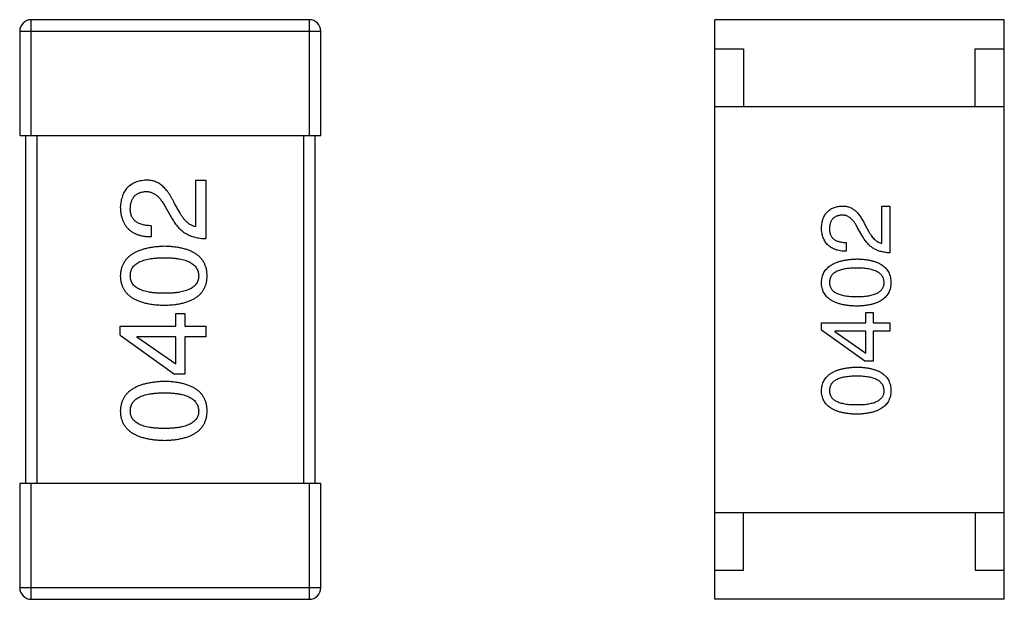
# Model space of a CAD drawing. Header units: millimetres. Extents: x 72 to 239, y 133 to 319.
# Tile 196 of 240: x 139.82 to 141.52, y 283.12 to 284.12. Entities that reach past the tile are written whole.
import ezdxf

# ---------------------------------------------------------------- set-up
doc = ezdxf.new("R2010")
doc.units = ezdxf.units.MM
doc.header["$LTSCALE"] = 5
doc.layers.get('0').update_dxf_attribs({"linetype": 'CONTINUOUS'})

msp = doc.modelspace()

# ---------------------------------------------------------------- linework, layer by layer
for p, q in [((139.8383, 283.9229), (139.8383, 284.1229)), ((140.3183, 284.1229), (139.8383, 284.1229)), ((140.3183, 284.1229), (140.3183, 283.9229)), ((141.0182, 283.1229), (141.0182, 284.1229)), ((141.5182, 284.1229), (141.0182, 284.1229)), ((141.5182, 283.1229), (141.5182, 284.1229)), ((139.8183, 284.1029), (139.8183, 283.9229)), ((139.8183, 284.1029), (140.3383, 284.1029)), ((140.3383, 283.9229), (140.3383, 284.1029)), ((141.0182, 284.0729), (141.0682, 284.0729)), ((141.0682, 284.0729), (141.0682, 283.9729)), ((141.4682, 283.9729), (141.4682, 284.0729)), ((141.4682, 284.0729), (141.5182, 284.0729)), ((141.0182, 283.9729), (141.5182, 283.9729)), ((139.8183, 283.9229), (140.3383, 283.9229)), ((139.8283, 283.9229), (139.8283, 283.3229)), ((139.8483, 283.3229), (139.8483, 283.9229)), ((140.3083, 283.9229), (140.3083, 283.3229)), ((140.3283, 283.3229), (140.3283, 283.9229)), ((140.1223, 283.7657), (140.1223, 283.846)), ((140.1223, 283.846), (140.1396, 283.846)), ((140.1396, 283.846), (140.1396, 283.7452)), ((140.0945, 283.7903), (140.0855, 283.8059)), ((140.0699, 283.7993), (140.0814, 283.7796)), ((141.3068, 283.7371), (141.3068, 283.8014)), ((141.3068, 283.8014), (141.3206, 283.8014)), ((141.3206, 283.8014), (141.3206, 283.7207)), ((140.0453, 283.7673), (140.0453, 283.7485)), ((141.274, 283.7483), (141.2648, 283.764)), ((141.2773, 283.7693), (141.2845, 283.7568)), ((141.2452, 283.7384), (141.2452, 283.7234)), ((140.0879, 283.594), (140.0879, 283.6162)), ((140.0879, 283.6162), (140.1035, 283.6162)), ((140.1035, 283.6162), (140.1035, 283.594)), ((141.2793, 283.5998), (141.2793, 283.6175)), ((141.2793, 283.6175), (141.2917, 283.6175)), ((141.2917, 283.6175), (141.2917, 283.5998)), ((139.992, 283.5784), (139.992, 283.594)), ((139.992, 283.594), (140.0879, 283.594)), ((140.1035, 283.594), (140.1396, 283.594)), ((140.1396, 283.594), (140.1396, 283.576)), ((141.2026, 283.5873), (141.2026, 283.5998)), ((141.2026, 283.5998), (141.2793, 283.5998)), ((141.2773, 283.5336), (141.2026, 283.5873)), ((141.2255, 283.5854), (141.2255, 283.5847)), ((141.2793, 283.5854), (141.2255, 283.5854)), ((141.2255, 283.5847), (141.2793, 283.5473)), ((141.2793, 283.5473), (141.2793, 283.5854)), ((141.2917, 283.5998), (141.3206, 283.5998)), ((141.2917, 283.5854), (141.2917, 283.5336)), ((141.3206, 283.5854), (141.2917, 283.5854)), ((141.3206, 283.5998), (141.3206, 283.5854)), ((139.992, 283.5784), (140.0855, 283.5112)), ((140.0207, 283.576), (140.0207, 283.5752)), ((140.0879, 283.576), (140.0207, 283.576)), ((140.0879, 283.5284), (140.0207, 283.5752)), ((140.0879, 283.5284), (140.0879, 283.576)), ((140.1035, 283.576), (140.1035, 283.5112)), ((140.1396, 283.576), (140.1035, 283.576)), ((141.2917, 283.5336), (141.2773, 283.5336)), ((140.1035, 283.5112), (140.0855, 283.5112)), ((139.8183, 283.3229), (139.8183, 283.1429)), ((140.3383, 283.3229), (139.8183, 283.3229)), ((139.8383, 283.1229), (139.8383, 283.3229)), ((140.3183, 283.3229), (140.3183, 283.1229)), ((140.3383, 283.1429), (140.3383, 283.3229)), ((141.0182, 283.2729), (141.5182, 283.2729)), ((141.0682, 283.1729), (141.0682, 283.2729)), ((141.4682, 283.2729), (141.4682, 283.1729)), ((141.0182, 283.1729), (141.0682, 283.1729)), ((141.4682, 283.1729), (141.5182, 283.1729)), ((140.3383, 283.1429), (139.8183, 283.1429)), ((139.8383, 283.1229), (140.3183, 283.1229)), ((141.5182, 283.1229), (141.0182, 283.1229))]:
    msp.add_line(p, q)
for centre, start, end in [((139.8383, 284.1029), 90, 180), ((140.3183, 284.1029), 0, 90), ((139.8383, 283.1429), 180, 270), ((140.3183, 283.1429), 270, 0)]:
    msp.add_arc(centre, 0.02, start, end)
for points, knots in [([(140.0363, 283.846), (140.0346, 283.8459), (140.0313, 283.8456), (140.0265, 283.8448), (140.022, 283.8437), (140.0179, 283.8423), (140.014, 283.8405), (140.0104, 283.8384), (140.0072, 283.8359), (140.0042, 283.8332), (140.0016, 283.8301), (139.9993, 283.8266), (139.9973, 283.8229), (139.9956, 283.8188), (139.9943, 283.8144), (139.9931, 283.8096), (139.9924, 283.8046), (139.9921, 283.8011), (139.992, 283.7993)], [0, 0, 0, 0, 0.070688, 0.137741, 0.201612, 0.262778, 0.321223, 0.378455, 0.434411, 0.490146, 0.546362, 0.603392, 0.662208, 0.723401, 0.787372, 0.85442, 0.925153, 1, 1, 1, 1]), ([(140.0855, 283.8059), (140.0847, 283.8076), (140.0831, 283.8109), (140.0806, 283.8156), (140.0781, 283.82), (140.0754, 283.824), (140.0726, 283.8277), (140.0698, 283.8311), (140.0668, 283.8341), (140.0638, 283.8368), (140.0607, 283.8392), (140.0575, 283.8412), (140.0541, 283.8428), (140.0507, 283.8442), (140.0472, 283.8452), (140.0437, 283.8458), (140.04, 283.8461), (140.0375, 283.8461), (140.0363, 283.846)], [0, 0, 0, 0, 0.082731, 0.161257, 0.236138, 0.307554, 0.375712, 0.440848, 0.502916, 0.562567, 0.619798, 0.675716, 0.73039, 0.78386, 0.837315, 0.890547, 0.944917, 1, 1, 1, 1]), ([(140.0092, 283.7968), (140.0093, 283.798), (140.0094, 283.8002), (140.0097, 283.8034), (140.0104, 283.8063), (140.0111, 283.8091), (140.0121, 283.8117), (140.0132, 283.8141), (140.0146, 283.8162), (140.0161, 283.8182), (140.0179, 283.8199), (140.0198, 283.8215), (140.022, 283.8228), (140.0243, 283.824), (140.0268, 283.8248), (140.0295, 283.8256), (140.0324, 283.8261), (140.0344, 283.8263), (140.0355, 283.8264)], [0, 0, 0, 0, 0.076112, 0.148436, 0.216883, 0.281466, 0.34298, 0.402356, 0.459881, 0.51546, 0.571111, 0.62658, 0.683162, 0.741007, 0.801404, 0.863825, 0.930544, 1, 1, 1, 1]), ([(140.0355, 283.8264), (140.0363, 283.8264), (140.0379, 283.8265), (140.0403, 283.8263), (140.0427, 283.8259), (140.045, 283.8253), (140.0473, 283.8244), (140.0496, 283.8233), (140.0518, 283.822), (140.0539, 283.8204), (140.0561, 283.8186), (140.0582, 283.8165), (140.0602, 283.8142), (140.0623, 283.8117), (140.0642, 283.809), (140.0662, 283.806), (140.0681, 283.8027), (140.0693, 283.8005), (140.0699, 283.7993)], [0, 0, 0, 0, 0.052237, 0.103888, 0.155485, 0.207395, 0.259864, 0.31356, 0.369176, 0.4266, 0.486836, 0.550048, 0.61567, 0.685271, 0.75824, 0.834614, 0.915635, 1, 1, 1, 1]), ([(139.992, 283.7993), (139.9921, 283.7973), (139.9923, 283.7934), (139.9931, 283.7877), (139.9943, 283.7824), (139.9959, 283.7774), (139.9978, 283.7729), (140.0002, 283.7687), (140.0029, 283.7649), (140.0061, 283.7615), (140.0097, 283.7585), (140.0136, 283.7559), (140.0179, 283.7537), (140.0226, 283.7519), (140.0277, 283.7504), (140.0333, 283.7494), (140.0391, 283.7487), (140.0432, 283.7486), (140.0453, 283.7485)], [0, 0, 0, 0, 0.07282, 0.141057, 0.2062, 0.267672, 0.326735, 0.383519, 0.439188, 0.494454, 0.549628, 0.605958, 0.66397, 0.72402, 0.787502, 0.854127, 0.925065, 1, 1, 1, 1]), ([(140.0453, 283.7673), (140.0438, 283.7674), (140.041, 283.7675), (140.0369, 283.7679), (140.0331, 283.7685), (140.0296, 283.7694), (140.0263, 283.7705), (140.0233, 283.7718), (140.0206, 283.7733), (140.0182, 283.7751), (140.0161, 283.777), (140.0142, 283.7792), (140.0127, 283.7816), (140.0114, 283.7842), (140.0104, 283.7871), (140.0097, 283.7902), (140.0093, 283.7934), (140.0093, 283.7957), (140.0092, 283.7968)], [0, 0, 0, 0, 0.082594, 0.15978, 0.232961, 0.301462, 0.365595, 0.426678, 0.484662, 0.540809, 0.595146, 0.648401, 0.702272, 0.757102, 0.813447, 0.872233, 0.934055, 1, 1, 1, 1]), ([(140.1223, 283.7657), (140.121, 283.766), (140.1184, 283.7665), (140.1147, 283.7681), (140.111, 283.7703), (140.1074, 283.7731), (140.104, 283.7765), (140.1007, 283.7805), (140.0974, 283.7852), (140.0955, 283.7885), (140.0945, 283.7903)], [0, 0, 0, 0, 0.103034, 0.208166, 0.318255, 0.434664, 0.559728, 0.695394, 0.841708, 1, 1, 1, 1]), ([(141.2026, 283.764), (141.2027, 283.7655), (141.2029, 283.7682), (141.2035, 283.7723), (141.2043, 283.7761), (141.2054, 283.7796), (141.2068, 283.7829), (141.2084, 283.7859), (141.2102, 283.7886), (141.2123, 283.7911), (141.2147, 283.7933), (141.2173, 283.7953), (141.2201, 283.797), (141.2232, 283.7984), (141.2266, 283.7995), (141.2301, 283.8004), (141.234, 283.8011), (141.2366, 283.8013), (141.238, 283.8014)], [0, 0, 0, 0, 0.074847, 0.14558, 0.212628, 0.276599, 0.337792, 0.396608, 0.453638, 0.509854, 0.565589, 0.621545, 0.678777, 0.737222, 0.798388, 0.862259, 0.929312, 1, 1, 1, 1]), ([(141.238, 283.8014), (141.239, 283.8014), (141.2409, 283.8015), (141.2439, 283.8012), (141.2467, 283.8007), (141.2495, 283.7999), (141.2523, 283.7989), (141.2549, 283.7975), (141.2575, 283.7959), (141.26, 283.794), (141.2624, 283.7919), (141.2648, 283.7895), (141.267, 283.7868), (141.2693, 283.7838), (141.2714, 283.7806), (141.2735, 283.777), (141.2755, 283.7733), (141.2767, 283.7706), (141.2773, 283.7693)], [0, 0, 0, 0, 0.055083, 0.109453, 0.162685, 0.21614, 0.26961, 0.324284, 0.380202, 0.437433, 0.497084, 0.559152, 0.624288, 0.692446, 0.763862, 0.838743, 0.917269, 1, 1, 1, 1]), ([(140.0814, 283.7796), (140.0821, 283.7783), (140.0836, 283.7756), (140.0862, 283.7718), (140.0888, 283.7682), (140.0917, 283.7649), (140.0947, 283.7618), (140.098, 283.759), (140.1013, 283.7565), (140.1049, 283.7542), (140.1086, 283.7521), (140.1125, 283.7504), (140.1166, 283.7488), (140.1209, 283.7476), (140.1253, 283.7466), (140.1299, 283.7459), (140.1347, 283.7454), (140.1379, 283.7453), (140.1396, 283.7452)], [0, 0, 0, 0, 0.065828, 0.130094, 0.192451, 0.254037, 0.313974, 0.373757, 0.433048, 0.492243, 0.551902, 0.611758, 0.672678, 0.734814, 0.798569, 0.863693, 0.930488, 1, 1, 1, 1]), ([(141.2373, 283.7857), (141.2365, 283.7856), (141.2349, 283.7855), (141.2326, 283.7851), (141.2304, 283.7845), (141.2284, 283.7837), (141.2265, 283.7828), (141.2248, 283.7818), (141.2233, 283.7805), (141.2218, 283.7791), (141.2206, 283.7775), (141.2195, 283.7758), (141.2186, 283.7739), (141.2178, 283.7719), (141.2172, 283.7696), (141.2167, 283.7673), (141.2165, 283.7647), (141.2164, 283.763), (141.2163, 283.7621)], [0, 0, 0, 0, 0.069456, 0.136175, 0.198596, 0.258993, 0.316838, 0.37342, 0.428889, 0.48454, 0.540119, 0.597644, 0.65702, 0.718534, 0.783117, 0.851564, 0.923888, 1, 1, 1, 1]), ([(141.2648, 283.764), (141.2644, 283.765), (141.2634, 283.7668), (141.2619, 283.7694), (141.2603, 283.7717), (141.2588, 283.774), (141.2571, 283.776), (141.2555, 283.7778), (141.2538, 283.7795), (141.2521, 283.7809), (141.2504, 283.7822), (141.2486, 283.7833), (141.2468, 283.7841), (141.245, 283.7849), (141.2431, 283.7853), (141.2412, 283.7856), (141.2392, 283.7858), (141.238, 283.7857), (141.2373, 283.7857)], [0, 0, 0, 0, 0.084365, 0.165386, 0.24176, 0.314729, 0.38433, 0.449952, 0.513164, 0.5734, 0.630824, 0.68644, 0.740136, 0.792605, 0.844515, 0.896112, 0.947763, 1, 1, 1, 1]), ([(141.2452, 283.7234), (141.2435, 283.7234), (141.2403, 283.7235), (141.2355, 283.7241), (141.2311, 283.7249), (141.2271, 283.7261), (141.2233, 283.7275), (141.2198, 283.7293), (141.2167, 283.7314), (141.2138, 283.7338), (141.2113, 283.7365), (141.2091, 283.7396), (141.2072, 283.7429), (141.2056, 283.7465), (141.2044, 283.7505), (141.2034, 283.7547), (141.2028, 283.7593), (141.2026, 283.7624), (141.2026, 283.764)], [0, 0, 0, 0, 0.074935, 0.145873, 0.212498, 0.27598, 0.33603, 0.394042, 0.450372, 0.505546, 0.560812, 0.616481, 0.673265, 0.732328, 0.7938, 0.858943, 0.92718, 1, 1, 1, 1]), ([(141.2163, 283.7621), (141.2163, 283.7611), (141.2164, 283.7593), (141.2167, 283.7567), (141.2173, 283.7543), (141.2181, 283.752), (141.2191, 283.7499), (141.2203, 283.7479), (141.2218, 283.7462), (141.2235, 283.7446), (141.2254, 283.7432), (141.2276, 283.742), (141.23, 283.741), (141.2326, 283.7401), (141.2354, 283.7394), (141.2385, 283.7389), (141.2418, 283.7386), (141.244, 283.7385), (141.2452, 283.7384)], [0, 0, 0, 0, 0.065945, 0.127767, 0.186553, 0.242898, 0.297728, 0.351599, 0.404854, 0.459191, 0.515338, 0.573322, 0.634405, 0.698538, 0.767039, 0.84022, 0.917406, 1, 1, 1, 1]), ([(141.2845, 283.7568), (141.2853, 283.7554), (141.2869, 283.7527), (141.2895, 283.749), (141.2921, 283.7458), (141.2949, 283.743), (141.2977, 283.7408), (141.3007, 283.7391), (141.3037, 283.7378), (141.3058, 283.7373), (141.3068, 283.7371)], [0, 0, 0, 0, 0.158292, 0.304606, 0.440272, 0.565336, 0.681745, 0.791834, 0.896966, 1, 1, 1, 1]), ([(141.3206, 283.7207), (141.3193, 283.7208), (141.3167, 283.7209), (141.3129, 283.7213), (141.3092, 283.7219), (141.3056, 283.7227), (141.3022, 283.7237), (141.299, 283.7249), (141.2958, 283.7263), (141.2929, 283.7279), (141.29, 283.7297), (141.2873, 283.7318), (141.2847, 283.734), (141.2823, 283.7365), (141.28, 283.7391), (141.2779, 283.742), (141.2758, 283.745), (141.2746, 283.7472), (141.274, 283.7483)], [0, 0, 0, 0, 0.069512, 0.136307, 0.201431, 0.265186, 0.327322, 0.388242, 0.448098, 0.507757, 0.566952, 0.626243, 0.686026, 0.745963, 0.807549, 0.869906, 0.934172, 1, 1, 1, 1]), ([(140.0682, 283.7319), (140.0652, 283.7318), (140.0594, 283.7315), (140.0509, 283.7307), (140.043, 283.7295), (140.0356, 283.7279), (140.0289, 283.726), (140.0226, 283.7238), (140.017, 283.7211), (140.0119, 283.7181), (140.0074, 283.7147), (140.0034, 283.711), (140.0001, 283.7069), (139.9973, 283.7024), (139.9951, 283.6976), (139.9934, 283.6924), (139.9924, 283.6869), (139.9921, 283.683), (139.992, 283.6811)], [0, 0, 0, 0, 0.088475, 0.171606, 0.249595, 0.322626, 0.391327, 0.455765, 0.516374, 0.573675, 0.628522, 0.681161, 0.732559, 0.783563, 0.83504, 0.887639, 0.942585, 1, 1, 1, 1]), ([(140.142, 283.6811), (140.1419, 283.6831), (140.1417, 283.687), (140.1408, 283.6926), (140.1393, 283.6978), (140.1372, 283.7027), (140.1345, 283.7073), (140.1313, 283.7114), (140.1275, 283.7152), (140.1232, 283.7185), (140.1182, 283.7215), (140.1127, 283.7241), (140.1067, 283.7264), (140.1001, 283.7282), (140.0929, 283.7297), (140.0852, 283.7308), (140.0769, 283.7316), (140.0712, 283.7318), (140.0682, 283.7319)], [0, 0, 0, 0, 0.059134, 0.115603, 0.169236, 0.221572, 0.273254, 0.32474, 0.377319, 0.431815, 0.488555, 0.548609, 0.612242, 0.680182, 0.75251, 0.829782, 0.91231, 1, 1, 1, 1]), ([(140.0092, 283.6811), (140.0093, 283.6823), (140.0094, 283.6848), (140.01, 283.6884), (140.0112, 283.6917), (140.0128, 283.6948), (140.015, 283.6976), (140.0175, 283.7002), (140.0206, 283.7025), (140.024, 283.7046), (140.028, 283.7064), (140.0324, 283.708), (140.0372, 283.7093), (140.0425, 283.7104), (140.0483, 283.7112), (140.0545, 283.7118), (140.0612, 283.7122), (140.0659, 283.7122), (140.0682, 283.7122)], [0, 0, 0, 0, 0.050604, 0.098688, 0.145699, 0.191791, 0.238625, 0.286717, 0.337546, 0.391814, 0.449755, 0.512106, 0.579685, 0.652048, 0.730262, 0.814146, 0.904281, 1, 1, 1, 1]), ([(140.0682, 283.7122), (140.0706, 283.7122), (140.0751, 283.7122), (140.0818, 283.7118), (140.0879, 283.7112), (140.0936, 283.7104), (140.0989, 283.7093), (140.1037, 283.708), (140.1081, 283.7064), (140.112, 283.7046), (140.1155, 283.7025), (140.1186, 283.7002), (140.1212, 283.6976), (140.1233, 283.6948), (140.125, 283.6917), (140.1263, 283.6884), (140.127, 283.6848), (140.1272, 283.6823), (140.1273, 283.6811)], [0, 0, 0, 0, 0.094834, 0.184067, 0.267029, 0.344713, 0.417334, 0.484367, 0.546941, 0.604717, 0.65953, 0.710539, 0.759381, 0.806382, 0.853027, 0.900623, 0.949121, 1, 1, 1, 1]), ([(141.2026, 283.6695), (141.2026, 283.671), (141.2028, 283.6741), (141.2037, 283.6785), (141.205, 283.6827), (141.2068, 283.6865), (141.209, 283.6901), (141.2117, 283.6934), (141.2149, 283.6964), (141.2185, 283.6991), (141.2225, 283.7015), (141.2271, 283.7036), (141.232, 283.7054), (141.2375, 283.7069), (141.2433, 283.7081), (141.2497, 283.7091), (141.2564, 283.7098), (141.2611, 283.71), (141.2635, 283.7101)], [0, 0, 0, 0, 0.057415, 0.112361, 0.16496, 0.216437, 0.267441, 0.318839, 0.371478, 0.426325, 0.483626, 0.544235, 0.608673, 0.677374, 0.750405, 0.828394, 0.911525, 1, 1, 1, 1]), ([(141.2635, 283.7101), (141.2659, 283.71), (141.2705, 283.7099), (141.2771, 283.7093), (141.2833, 283.7084), (141.289, 283.7072), (141.2943, 283.7057), (141.2991, 283.7039), (141.3035, 283.7018), (141.3075, 283.6994), (141.311, 283.6967), (141.314, 283.6937), (141.3166, 283.6904), (141.3187, 283.6868), (141.3204, 283.6829), (141.3216, 283.6787), (141.3223, 283.6741), (141.3225, 283.671), (141.3226, 283.6695)], [0, 0, 0, 0, 0.08769, 0.170218, 0.24749, 0.319818, 0.387758, 0.451391, 0.511445, 0.568185, 0.622681, 0.67526, 0.726746, 0.778428, 0.830764, 0.884397, 0.940866, 1, 1, 1, 1]), ([(141.2635, 283.6944), (141.2616, 283.6944), (141.2579, 283.6943), (141.2526, 283.694), (141.2476, 283.6935), (141.243, 283.6929), (141.2387, 283.692), (141.2348, 283.691), (141.2313, 283.6897), (141.2282, 283.6882), (141.2254, 283.6866), (141.2229, 283.6847), (141.2209, 283.6826), (141.2192, 283.6804), (141.2179, 283.6779), (141.217, 283.6753), (141.2164, 283.6724), (141.2164, 283.6705), (141.2163, 283.6695)], [0, 0, 0, 0, 0.095719, 0.185854, 0.269738, 0.347952, 0.420315, 0.487894, 0.550245, 0.608186, 0.662454, 0.713283, 0.761375, 0.808209, 0.854301, 0.901312, 0.949396, 1, 1, 1, 1]), ([(141.3107, 283.6695), (141.3107, 283.6705), (141.3106, 283.6724), (141.3099, 283.6753), (141.3089, 283.6779), (141.3076, 283.6804), (141.3059, 283.6827), (141.3038, 283.6847), (141.3014, 283.6866), (141.2986, 283.6882), (141.2954, 283.6897), (141.2919, 283.6909), (141.2881, 283.692), (141.2838, 283.6929), (141.2793, 283.6935), (141.2743, 283.694), (141.2691, 283.6943), (141.2654, 283.6944), (141.2635, 283.6944)], [0, 0, 0, 0, 0.050879, 0.099377, 0.146973, 0.193618, 0.240619, 0.289461, 0.34047, 0.395283, 0.453059, 0.515633, 0.582666, 0.655287, 0.732971, 0.815933, 0.905166, 1, 1, 1, 1]), ([(139.992, 283.6811), (139.9921, 283.6791), (139.9923, 283.6752), (139.9932, 283.6696), (139.9948, 283.6643), (139.997, 283.6594), (139.9997, 283.6549), (140.0031, 283.6508), (140.007, 283.647), (140.0115, 283.6437), (140.0166, 283.6407), (140.0223, 283.6381), (140.0285, 283.6358), (140.0353, 283.634), (140.0427, 283.6324), (140.0507, 283.6313), (140.0593, 283.6306), (140.0652, 283.6304), (140.0682, 283.6303)], [0, 0, 0, 0, 0.057911, 0.113262, 0.165956, 0.217443, 0.268511, 0.319665, 0.372, 0.426129, 0.483365, 0.543779, 0.607756, 0.676562, 0.749704, 0.827713, 0.911177, 1, 1, 1, 1]), ([(140.0682, 283.6508), (140.0659, 283.6508), (140.0612, 283.6508), (140.0546, 283.6512), (140.0483, 283.6518), (140.0425, 283.6526), (140.0372, 283.6537), (140.0324, 283.6549), (140.028, 283.6565), (140.024, 283.6582), (140.0205, 283.6602), (140.0175, 283.6625), (140.015, 283.665), (140.0128, 283.6677), (140.0112, 283.6708), (140.01, 283.674), (140.0094, 283.6775), (140.0093, 283.6799), (140.0092, 283.6811)], [0, 0, 0, 0, 0.096452, 0.187278, 0.271765, 0.350519, 0.423437, 0.491321, 0.554011, 0.612224, 0.666281, 0.717003, 0.764884, 0.811423, 0.856783, 0.902993, 0.950236, 1, 1, 1, 1]), ([(140.1273, 283.6811), (140.1272, 283.6799), (140.1271, 283.6775), (140.1264, 283.674), (140.1253, 283.6707), (140.1236, 283.6678), (140.1215, 283.665), (140.119, 283.6625), (140.1159, 283.6602), (140.1124, 283.6582), (140.1085, 283.6565), (140.1041, 283.6549), (140.0992, 283.6537), (140.0939, 283.6526), (140.0882, 283.6518), (140.0819, 283.6512), (140.0752, 283.6508), (140.0706, 283.6508), (140.0682, 283.6508)], [0, 0, 0, 0, 0.049766, 0.097012, 0.143225, 0.188786, 0.235079, 0.282962, 0.333687, 0.387747, 0.445963, 0.508657, 0.576545, 0.649868, 0.72822, 0.812712, 0.903543, 1, 1, 1, 1]), ([(140.0682, 283.6303), (140.0712, 283.6304), (140.0769, 283.6306), (140.0852, 283.6313), (140.0929, 283.6324), (140.1001, 283.634), (140.1067, 283.6358), (140.1127, 283.6381), (140.1182, 283.6407), (140.1231, 283.6437), (140.1275, 283.647), (140.1313, 283.6508), (140.1345, 283.6549), (140.1372, 283.6594), (140.1393, 283.6643), (140.1408, 283.6696), (140.1417, 283.6752), (140.1419, 283.6791), (140.142, 283.6811)], [0, 0, 0, 0, 0.087693, 0.170223, 0.247496, 0.319826, 0.387768, 0.451403, 0.511459, 0.568358, 0.622671, 0.675251, 0.726739, 0.778422, 0.830759, 0.884394, 0.940865, 1, 1, 1, 1]), ([(141.2635, 283.6288), (141.2611, 283.6289), (141.2564, 283.629), (141.2495, 283.6296), (141.2431, 283.6305), (141.2372, 283.6317), (141.2318, 283.6332), (141.2268, 283.635), (141.2222, 283.6371), (141.2181, 283.6395), (141.2145, 283.6422), (141.2114, 283.6452), (141.2087, 283.6485), (141.2065, 283.6521), (141.2048, 283.656), (141.2035, 283.6602), (141.2028, 283.6648), (141.2026, 283.6679), (141.2026, 283.6695)], [0, 0, 0, 0, 0.088823, 0.172287, 0.250296, 0.323438, 0.392244, 0.456221, 0.516635, 0.573871, 0.628, 0.680335, 0.731489, 0.782557, 0.834044, 0.886738, 0.942089, 1, 1, 1, 1]), ([(141.2163, 283.6695), (141.2164, 283.6685), (141.2164, 283.6666), (141.217, 283.6638), (141.2179, 283.6612), (141.2192, 283.6588), (141.2209, 283.6566), (141.2229, 283.6546), (141.2254, 283.6528), (141.2282, 283.6512), (141.2313, 283.6497), (141.2348, 283.6485), (141.2387, 283.6475), (141.243, 283.6466), (141.2476, 283.646), (141.2526, 283.6455), (141.2579, 283.6452), (141.2616, 283.6452), (141.2635, 283.6452)], [0, 0, 0, 0, 0.049764, 0.097007, 0.143217, 0.188577, 0.235116, 0.282997, 0.333719, 0.387776, 0.445989, 0.508679, 0.576563, 0.649481, 0.728235, 0.812722, 0.903548, 1, 1, 1, 1]), ([(141.2635, 283.6452), (141.2654, 283.6452), (141.2691, 283.6452), (141.2745, 283.6455), (141.2795, 283.646), (141.2841, 283.6466), (141.2883, 283.6475), (141.2922, 283.6485), (141.2957, 283.6497), (141.2989, 283.6512), (141.3017, 283.6528), (141.3041, 283.6546), (141.3062, 283.6566), (141.3078, 283.6588), (141.3092, 283.6612), (141.3101, 283.6638), (141.3106, 283.6666), (141.3107, 283.6685), (141.3107, 283.6695)], [0, 0, 0, 0, 0.096457, 0.187288, 0.27178, 0.350132, 0.423455, 0.491343, 0.554037, 0.612253, 0.666313, 0.717038, 0.764921, 0.811214, 0.856775, 0.902988, 0.950234, 1, 1, 1, 1]), ([(141.3226, 283.6695), (141.3225, 283.6679), (141.3223, 283.6648), (141.3216, 283.6603), (141.3204, 283.6561), (141.3187, 283.6521), (141.3166, 283.6485), (141.314, 283.6452), (141.311, 283.6422), (141.3075, 283.6395), (141.3035, 283.6371), (141.2991, 283.635), (141.2943, 283.6332), (141.289, 283.6317), (141.2833, 283.6305), (141.2771, 283.6296), (141.2705, 283.629), (141.2659, 283.6289), (141.2635, 283.6288)], [0, 0, 0, 0, 0.059135, 0.115606, 0.169241, 0.221578, 0.273261, 0.324749, 0.377329, 0.431642, 0.488541, 0.548597, 0.612232, 0.680174, 0.752504, 0.829777, 0.912307, 1, 1, 1, 1]), ([(141.2026, 283.4829), (141.2026, 283.4845), (141.2028, 283.4876), (141.2037, 283.492), (141.205, 283.4961), (141.2068, 283.5), (141.209, 283.5036), (141.2117, 283.5069), (141.2149, 283.5098), (141.2185, 283.5125), (141.2225, 283.515), (141.2271, 283.5171), (141.232, 283.5189), (141.2375, 283.5204), (141.2433, 283.5216), (141.2497, 283.5226), (141.2564, 283.5233), (141.2611, 283.5235), (141.2635, 283.5236)], [0, 0, 0, 0, 0.057415, 0.112361, 0.16496, 0.216437, 0.267441, 0.318839, 0.371478, 0.426325, 0.483626, 0.544235, 0.608673, 0.677374, 0.750405, 0.828394, 0.911525, 1, 1, 1, 1]), ([(141.2635, 283.5236), (141.2659, 283.5235), (141.2705, 283.5233), (141.2771, 283.5227), (141.2833, 283.5219), (141.289, 283.5206), (141.2943, 283.5191), (141.2991, 283.5174), (141.3035, 283.5153), (141.3075, 283.5129), (141.311, 283.5102), (141.314, 283.5072), (141.3166, 283.5039), (141.3187, 283.5002), (141.3204, 283.4963), (141.3216, 283.4921), (141.3223, 283.4876), (141.3225, 283.4845), (141.3226, 283.4829)], [0, 0, 0, 0, 0.08769, 0.170218, 0.24749, 0.319818, 0.387758, 0.451391, 0.511445, 0.568185, 0.622681, 0.67526, 0.726746, 0.778428, 0.830764, 0.884397, 0.940866, 1, 1, 1, 1]), ([(141.2635, 283.5078), (141.2616, 283.5078), (141.2579, 283.5078), (141.2526, 283.5075), (141.2476, 283.507), (141.243, 283.5064), (141.2387, 283.5055), (141.2348, 283.5044), (141.2313, 283.5032), (141.2282, 283.5017), (141.2254, 283.5), (141.2229, 283.4982), (141.2209, 283.4961), (141.2192, 283.4939), (141.2179, 283.4914), (141.217, 283.4888), (141.2164, 283.4859), (141.2164, 283.4839), (141.2163, 283.4829)], [0, 0, 0, 0, 0.095719, 0.185854, 0.269738, 0.347952, 0.420315, 0.487894, 0.550245, 0.608186, 0.662454, 0.713283, 0.761375, 0.808209, 0.854301, 0.901312, 0.949396, 1, 1, 1, 1]), ([(141.3107, 283.4829), (141.3107, 283.4839), (141.3106, 283.4859), (141.3099, 283.4888), (141.3089, 283.4914), (141.3076, 283.4939), (141.3059, 283.4961), (141.3038, 283.4982), (141.3014, 283.5), (141.2986, 283.5017), (141.2954, 283.5032), (141.2919, 283.5044), (141.2881, 283.5055), (141.2838, 283.5064), (141.2793, 283.507), (141.2743, 283.5075), (141.2691, 283.5078), (141.2654, 283.5078), (141.2635, 283.5078)], [0, 0, 0, 0, 0.050879, 0.099377, 0.146973, 0.193618, 0.240619, 0.289461, 0.34047, 0.395283, 0.453059, 0.515633, 0.582666, 0.655287, 0.732971, 0.815933, 0.905166, 1, 1, 1, 1]), ([(140.0682, 283.4988), (140.0652, 283.4986), (140.0594, 283.4984), (140.0509, 283.4975), (140.043, 283.4963), (140.0356, 283.4948), (140.0289, 283.4929), (140.0226, 283.4906), (140.017, 283.488), (140.0119, 283.485), (140.0074, 283.4816), (140.0034, 283.4779), (140.0001, 283.4738), (139.9973, 283.4693), (139.9951, 283.4645), (139.9934, 283.4593), (139.9924, 283.4537), (139.9921, 283.4499), (139.992, 283.4479)], [0, 0, 0, 0, 0.088475, 0.171606, 0.249595, 0.322626, 0.391327, 0.455765, 0.516374, 0.573675, 0.628522, 0.681161, 0.732559, 0.783563, 0.83504, 0.887639, 0.942585, 1, 1, 1, 1]), ([(140.142, 283.4479), (140.1419, 283.4499), (140.1417, 283.4538), (140.1408, 283.4594), (140.1393, 283.4647), (140.1372, 283.4696), (140.1345, 283.4741), (140.1313, 283.4782), (140.1275, 283.482), (140.1232, 283.4854), (140.1182, 283.4884), (140.1127, 283.491), (140.1067, 283.4932), (140.1001, 283.4951), (140.0929, 283.4966), (140.0852, 283.4977), (140.0769, 283.4985), (140.0712, 283.4987), (140.0682, 283.4988)], [0, 0, 0, 0, 0.059134, 0.115603, 0.169236, 0.221572, 0.273254, 0.32474, 0.377319, 0.431815, 0.488555, 0.548609, 0.612242, 0.680182, 0.75251, 0.829782, 0.91231, 1, 1, 1, 1]), ([(141.2635, 283.4423), (141.2611, 283.4424), (141.2564, 283.4425), (141.2495, 283.4431), (141.2431, 283.444), (141.2372, 283.4452), (141.2318, 283.4467), (141.2268, 283.4485), (141.2222, 283.4506), (141.2181, 283.453), (141.2145, 283.4557), (141.2114, 283.4587), (141.2087, 283.462), (141.2065, 283.4656), (141.2048, 283.4695), (141.2035, 283.4737), (141.2028, 283.4782), (141.2026, 283.4813), (141.2026, 283.4829)], [0, 0, 0, 0, 0.088823, 0.172287, 0.250296, 0.323438, 0.392244, 0.456221, 0.516635, 0.573871, 0.628, 0.680335, 0.731489, 0.782557, 0.834044, 0.886738, 0.942089, 1, 1, 1, 1]), ([(141.2163, 283.4829), (141.2164, 283.4819), (141.2164, 283.48), (141.217, 283.4772), (141.2179, 283.4747), (141.2192, 283.4723), (141.2209, 283.4701), (141.2229, 283.468), (141.2254, 283.4663), (141.2282, 283.4647), (141.2313, 283.4632), (141.2348, 283.462), (141.2387, 283.461), (141.243, 283.4601), (141.2476, 283.4595), (141.2526, 283.459), (141.2579, 283.4587), (141.2616, 283.4587), (141.2635, 283.4587)], [0, 0, 0, 0, 0.049764, 0.097007, 0.143217, 0.188577, 0.235116, 0.282997, 0.333719, 0.387776, 0.445989, 0.508679, 0.576563, 0.649481, 0.728235, 0.812722, 0.903548, 1, 1, 1, 1]), ([(141.2635, 283.4587), (141.2654, 283.4587), (141.2691, 283.4587), (141.2745, 283.459), (141.2795, 283.4595), (141.2841, 283.4601), (141.2883, 283.461), (141.2922, 283.462), (141.2957, 283.4632), (141.2989, 283.4647), (141.3017, 283.4663), (141.3041, 283.4681), (141.3062, 283.4701), (141.3078, 283.4723), (141.3092, 283.4747), (141.3101, 283.4772), (141.3106, 283.48), (141.3107, 283.4819), (141.3107, 283.4829)], [0, 0, 0, 0, 0.096457, 0.187288, 0.27178, 0.350132, 0.423455, 0.491343, 0.554037, 0.612253, 0.666313, 0.717038, 0.764921, 0.811214, 0.856775, 0.902988, 0.950234, 1, 1, 1, 1]), ([(141.3226, 283.4829), (141.3225, 283.4813), (141.3223, 283.4782), (141.3216, 283.4737), (141.3204, 283.4695), (141.3187, 283.4656), (141.3166, 283.462), (141.314, 283.4587), (141.311, 283.4557), (141.3075, 283.453), (141.3035, 283.4506), (141.2991, 283.4485), (141.2943, 283.4467), (141.289, 283.4452), (141.2833, 283.444), (141.2771, 283.4431), (141.2705, 283.4425), (141.2659, 283.4424), (141.2635, 283.4423)], [0, 0, 0, 0, 0.059135, 0.115606, 0.169241, 0.221578, 0.273261, 0.324749, 0.377329, 0.431642, 0.488541, 0.548597, 0.612232, 0.680174, 0.752504, 0.829777, 0.912307, 1, 1, 1, 1]), ([(140.0092, 283.4479), (140.0093, 283.4492), (140.0094, 283.4516), (140.01, 283.4552), (140.0112, 283.4585), (140.0128, 283.4616), (140.015, 283.4644), (140.0175, 283.467), (140.0206, 283.4693), (140.024, 283.4714), (140.028, 283.4732), (140.0324, 283.4748), (140.0372, 283.4761), (140.0425, 283.4772), (140.0483, 283.4781), (140.0545, 283.4787), (140.0612, 283.479), (140.0659, 283.4791), (140.0682, 283.4791)], [0, 0, 0, 0, 0.050604, 0.098688, 0.145699, 0.191791, 0.238625, 0.286717, 0.337546, 0.391814, 0.449755, 0.512106, 0.579685, 0.652048, 0.730262, 0.814146, 0.904281, 1, 1, 1, 1]), ([(140.0682, 283.4791), (140.0706, 283.4791), (140.0751, 283.479), (140.0818, 283.4787), (140.0879, 283.4781), (140.0936, 283.4772), (140.0989, 283.4761), (140.1037, 283.4748), (140.1081, 283.4732), (140.112, 283.4714), (140.1155, 283.4693), (140.1186, 283.467), (140.1212, 283.4645), (140.1233, 283.4616), (140.125, 283.4585), (140.1263, 283.4552), (140.127, 283.4517), (140.1272, 283.4492), (140.1273, 283.4479)], [0, 0, 0, 0, 0.094834, 0.184067, 0.267029, 0.344713, 0.417334, 0.484367, 0.546941, 0.604717, 0.65953, 0.710539, 0.759381, 0.806382, 0.853027, 0.900623, 0.949121, 1, 1, 1, 1]), ([(139.992, 283.4479), (139.9921, 283.446), (139.9923, 283.4421), (139.9932, 283.4364), (139.9948, 283.4312), (139.997, 283.4263), (139.9997, 283.4218), (140.0031, 283.4176), (140.007, 283.4139), (140.0115, 283.4105), (140.0166, 283.4075), (140.0223, 283.4049), (140.0285, 283.4027), (140.0353, 283.4008), (140.0427, 283.3993), (140.0507, 283.3982), (140.0593, 283.3974), (140.0652, 283.3972), (140.0682, 283.3971)], [0, 0, 0, 0, 0.057911, 0.113262, 0.165956, 0.217443, 0.268511, 0.319665, 0.372, 0.426129, 0.483365, 0.543779, 0.607756, 0.676562, 0.749704, 0.827713, 0.911177, 1, 1, 1, 1]), ([(140.0682, 283.4176), (140.0659, 283.4176), (140.0612, 283.4177), (140.0546, 283.418), (140.0483, 283.4186), (140.0425, 283.4194), (140.0372, 283.4205), (140.0324, 283.4218), (140.028, 283.4233), (140.024, 283.4251), (140.0205, 283.4271), (140.0175, 283.4293), (140.015, 283.4319), (140.0128, 283.4346), (140.0112, 283.4376), (140.01, 283.4408), (140.0094, 283.4443), (140.0093, 283.4467), (140.0092, 283.4479)], [0, 0, 0, 0, 0.096452, 0.187278, 0.271765, 0.350519, 0.423437, 0.491321, 0.554011, 0.612224, 0.666281, 0.717003, 0.764884, 0.811423, 0.856783, 0.902993, 0.950236, 1, 1, 1, 1]), ([(140.0682, 283.3971), (140.0712, 283.3972), (140.0769, 283.3974), (140.0852, 283.3982), (140.0929, 283.3993), (140.1001, 283.4008), (140.1067, 283.4027), (140.1127, 283.4049), (140.1182, 283.4075), (140.1231, 283.4105), (140.1275, 283.4139), (140.1313, 283.4176), (140.1345, 283.4218), (140.1372, 283.4263), (140.1393, 283.4312), (140.1408, 283.4364), (140.1417, 283.4421), (140.1419, 283.446), (140.142, 283.4479)], [0, 0, 0, 0, 0.087693, 0.170223, 0.247496, 0.319826, 0.387768, 0.451403, 0.511459, 0.568358, 0.622671, 0.675251, 0.726739, 0.778422, 0.830759, 0.884394, 0.940865, 1, 1, 1, 1]), ([(140.1273, 283.4479), (140.1272, 283.4467), (140.1271, 283.4443), (140.1264, 283.4408), (140.1253, 283.4376), (140.1236, 283.4346), (140.1215, 283.4319), (140.119, 283.4293), (140.1159, 283.4271), (140.1124, 283.4251), (140.1085, 283.4233), (140.1041, 283.4218), (140.0992, 283.4205), (140.0939, 283.4194), (140.0882, 283.4186), (140.0819, 283.418), (140.0752, 283.4177), (140.0706, 283.4176), (140.0682, 283.4176)], [0, 0, 0, 0, 0.049766, 0.097012, 0.143225, 0.188786, 0.235079, 0.282962, 0.333687, 0.387747, 0.445963, 0.508657, 0.576545, 0.649868, 0.72822, 0.812712, 0.903543, 1, 1, 1, 1])]:
    msp.add_open_spline(points, degree=3, knots=knots)

doc.saveas('drawing.dxf')
